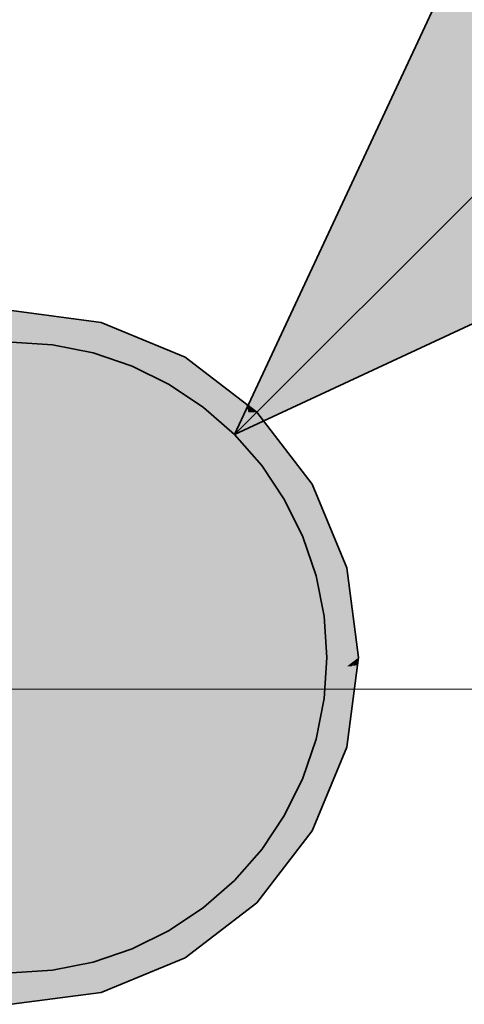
# Model space of a CAD drawing. Extents: x -123 to 597, y -160 to 584.
# Tile 70 of 207: x -10.54 to -9.13, y 31.56 to 34.68. Entities that reach past the tile are written whole.
import ezdxf
from ezdxf.lldxf.tags import DXFTag

# ---------------------------------------------------------------- set-up
doc = ezdxf.new("R2010")
doc.units = 0
doc.layers.get('0').update_dxf_attribs({"lineweight": 35})
for name, color, linetype, lineweight, true_color in [('S_Schmutzwasser', 7, 'Continuous', 35, 0xcc3300), ('S_Schmutzwasser-Shading', 7, 'Continuous', 35, 0xcc3300), ('S_Schmutzwasser_Beschriftung', 7, 'Continuous', 18, 0xcc3300)]:
    doc.layers.add(name, color=color, linetype=linetype, lineweight=lineweight, true_color=true_color)
tags = doc.linetypes.add('STRICHPUNKT2', pattern=[12.7, 6.35, -3.175, 0, -3.175]).pattern_tags.tags
tags[10:11] = [DXFTag(74, 4), DXFTag(75, 0), DXFTag(340, '0'), DXFTag(46, 0.0), DXFTag(50, 0.0), DXFTag(44, 0.0), DXFTag(45, 0.0)]
tags[8:9] = [DXFTag(74, 4), DXFTag(75, 0), DXFTag(340, '0'), DXFTag(46, 0.0), DXFTag(50, 0.0), DXFTag(44, 0.0), DXFTag(45, 0.0)]
tags[6:7] = [DXFTag(74, 4), DXFTag(75, 0), DXFTag(340, '0'), DXFTag(46, 0.0), DXFTag(50, 0.0), DXFTag(44, 0.0), DXFTag(45, 0.0)]
tags[4:5] = [DXFTag(74, 4), DXFTag(75, 0), DXFTag(340, '0'), DXFTag(46, 0.0), DXFTag(50, 0.0), DXFTag(44, 0.0), DXFTag(45, 0.0)]

# ---------------------------------------------------------------- blocks, each defined once
blk = doc.blocks.new('Shading-A07ALSDJ1N', base_point=(-12.3296, 31.9044))
at = {"layer": 'S_Schmutzwasser-Shading', "color": 22, "true_color": 0xcc3300}
for points in [[(-10.8538, 33.7239), (-10.2844, 33.7239), (-10.5691, 33.7614)], [(-10.5169, 33.4654), (-10.2844, 33.7239), (-10.8538, 33.7239)], [(-10.086, 33.4654), (-10.5169, 33.4654), (-10.2844, 33.7239)], [(-10.0191, 33.614), (-10.2001, 33.614), (-10.2844, 33.7239)], [(-10.5162, 33.4648), (-11.3135, 33.4648), (-10.7106, 33.614)], [(-10.0863, 33.4657), (-10.0191, 33.614), (-10.2001, 33.614)], [(-9.8259, 33.4657), (-10.0863, 33.4657), (-10.0191, 33.614)], [(-10.5148, 33.4638), (-11.3149, 33.4638), (-10.5162, 33.4648)], [(-11.3149, 33.4638), (-10.5162, 33.4648), (-11.3135, 33.4648)], [(-10.0735, 32.9118), (-10.5148, 33.4638), (-11.3149, 33.4638)], [(-10.5162, 33.4648), (-10.086, 33.4654), (-10.5169, 33.4654)], [(-10.0856, 33.4648), (-10.5162, 33.4648), (-10.086, 33.4654)], [(-9.7962, 32.9124), (-10.0856, 33.4648), (-10.5162, 33.4648)], [(-9.7955, 32.9118), (-10.0735, 32.9118), (-10.5148, 33.4638)], [(-10.086, 33.4654), (-9.8259, 33.4657), (-10.0863, 33.4657)], [(-9.8258, 33.4654), (-10.086, 33.4654), (-9.8259, 33.4657)], [(-9.6617, 32.9124), (-9.8258, 33.4654), (-10.086, 33.4654)], [(-9.6617, 32.9124), (-9.7962, 32.9124), (-10.0856, 33.4648)], [(-9.7913, 33.4392), (-9.818, 33.4392), (-9.8259, 33.4657)], [(-10.1564, 32.9461), (-11.6316, 32.9461), (-11.3469, 33.4392)], [(-10.071, 32.9107), (-11.2595, 33.4392), (-11.3469, 33.4392)], [(-9.6618, 32.9127), (-9.7913, 33.4392), (-9.818, 33.4392)], [(-9.5732, 32.9127), (-9.6618, 32.9127), (-9.7913, 33.4392)], [(-9.6165, 33.2114), (-9.6597, 33.2114), (-9.7913, 33.4392)], [(-9.5066, 32.9461), (-9.587, 32.9461), (-9.7913, 33.4392)], [(-9.5066, 32.9461), (-9.6165, 33.2114), (-9.6597, 33.2114)], [(-11.3628, 32.9107), (-10.1564, 32.9461), (-11.6316, 32.9461)], [(-10.071, 32.9107), (-11.3628, 32.9107), (-10.1564, 32.9461)], [(-9.5733, 32.913), (-9.5066, 32.9461), (-9.587, 32.9461)], [(-9.5022, 32.913), (-9.5733, 32.913), (-9.5066, 32.9461)], [(-9.4691, 32.6614), (-11.6691, 32.6614), (-11.3234, 32.9055)], [(-11.3234, 32.9055), (-10.071, 32.9107), (-11.3628, 32.9107)], [(-10.0584, 32.9055), (-11.3234, 32.9055), (-10.071, 32.9107)], [(-9.4691, 32.6614), (-10.0584, 32.9055), (-11.3234, 32.9055)], [(-10.071, 32.9107), (-9.7955, 32.9118), (-10.0735, 32.9118)], [(-9.794, 32.9107), (-10.071, 32.9107), (-9.7955, 32.9118)], [(-9.4691, 32.6614), (-9.794, 32.9107), (-10.071, 32.9107)], [(-9.7955, 32.9118), (-9.6617, 32.9124), (-9.7962, 32.9124)], [(-9.6613, 32.9118), (-9.7955, 32.9118), (-9.6617, 32.9124)], [(-9.4691, 32.6614), (-9.6613, 32.9118), (-9.7955, 32.9118)], [(-9.6617, 32.9124), (-9.5732, 32.9127), (-9.6618, 32.9127)], [(-9.5731, 32.9124), (-9.6617, 32.9124), (-9.5732, 32.9127)], [(-9.4691, 32.6614), (-9.5731, 32.9124), (-9.6617, 32.9124)], [(-9.5732, 32.9127), (-9.5022, 32.913), (-9.5733, 32.913)], [(-9.5022, 32.9127), (-9.5732, 32.9127), (-9.5022, 32.913)], [(-9.4691, 32.6614), (-9.5022, 32.9127), (-9.5732, 32.9127)], [(-10.4747, 32.529), (-11.6517, 32.529), (-11.6691, 32.6614)], [(-10.4747, 32.529), (-9.4691, 32.6614), (-11.6691, 32.6614)], [(-9.7359, 32.3137), (-9.9222, 32.3137), (-9.4903, 32.6337)], [(-9.9222, 32.3137), (-9.4903, 32.6337), (-9.5051, 32.6337)], [(-9.6127, 32.3146), (-9.7352, 32.3146), (-9.4798, 32.6355)], [(-9.7352, 32.3146), (-9.4798, 32.6355), (-9.489, 32.6355)], [(-9.5467, 32.6292), (-9.7131, 32.6292), (-9.4691, 32.6614)], [(-9.532, 32.3152), (-9.6125, 32.3152), (-9.4724, 32.6365)], [(-9.6125, 32.3152), (-9.4724, 32.6365), (-9.4794, 32.6365)], [(-9.511, 32.6292), (-9.5467, 32.6292), (-9.5051, 32.6337)], [(-9.5467, 32.6292), (-9.5051, 32.6337), (-9.5358, 32.6337)], [(-9.5051, 32.6337), (-9.5358, 32.6337), (-9.4691, 32.6614)], [(-9.5066, 32.3767), (-9.5206, 32.3767), (-9.4723, 32.6373)], [(-9.4903, 32.6337), (-9.5051, 32.6337), (-9.489, 32.6355)], [(-9.5051, 32.6337), (-9.489, 32.6355), (-9.5028, 32.6355)], [(-9.489, 32.6355), (-9.5028, 32.6355), (-9.4691, 32.6614)], [(-9.4798, 32.6355), (-9.489, 32.6355), (-9.4794, 32.6365)], [(-9.489, 32.6355), (-9.4794, 32.6365), (-9.4882, 32.6365)], [(-9.4794, 32.6365), (-9.4882, 32.6365), (-9.4691, 32.6614)], [(-9.4724, 32.6365), (-9.4794, 32.6365), (-9.4723, 32.6373)], [(-9.4794, 32.6365), (-9.4723, 32.6373), (-9.4791, 32.6373)], [(-9.4723, 32.6373), (-9.4791, 32.6373), (-9.4691, 32.6614)], [(-10.3193, 32.3092), (-11.5385, 32.3092), (-9.5467, 32.6292)], [(-10.1707, 32.529), (-10.4747, 32.529), (-9.5467, 32.6292)], [(-10.4747, 32.529), (-9.5467, 32.6292), (-9.7131, 32.6292)], [(-9.9241, 32.3122), (-10.312, 32.3122), (-9.511, 32.6292)], [(-10.312, 32.3122), (-9.511, 32.6292), (-9.5467, 32.6292)], [(-11.6352, 32.4036), (-10.4747, 32.529), (-11.6517, 32.529)], [(-11.427, 32.4036), (-11.6352, 32.4036), (-10.4747, 32.529)], [(-11.1186, 32.3767), (-11.6316, 32.3767), (-10.1707, 32.529)], [(-11.6316, 32.3767), (-10.1707, 32.529), (-10.4747, 32.529)], [(-9.532, 32.3152), (-9.5066, 32.3767), (-9.5206, 32.3767)], [(-10.343, 32.2994), (-11.5996, 32.2994), (-10.3193, 32.3092)], [(-11.5996, 32.2994), (-10.3193, 32.3092), (-11.5385, 32.3092)], [(-11.5217, 32.1114), (-10.343, 32.2994), (-11.5996, 32.2994)], [(-10.7969, 32.1114), (-11.5217, 32.1114), (-10.343, 32.2994)], [(-10.4828, 31.8835), (-11.3469, 31.8835), (-9.928, 32.3092)], [(-11.3469, 31.8835), (-9.928, 32.3092), (-10.3193, 32.3092)], [(-10.8538, 31.5988), (-10.2844, 31.5988), (-9.9241, 32.3122)], [(-9.928, 32.3092), (-10.3193, 32.3092), (-9.9241, 32.3122)], [(-10.3193, 32.3092), (-9.9241, 32.3122), (-10.312, 32.3122)], [(-10.2844, 31.5988), (-9.9241, 32.3122), (-9.737, 32.3122)], [(-9.7913, 31.8835), (-10.0659, 31.8835), (-9.6131, 32.3137)], [(-10.0659, 31.8835), (-9.6131, 32.3137), (-9.7359, 32.3137)], [(-9.9241, 32.3122), (-9.737, 32.3122), (-9.7359, 32.3137)], [(-9.9241, 32.3122), (-9.7359, 32.3137), (-9.9222, 32.3137)], [(-9.6131, 32.3137), (-9.7359, 32.3137), (-9.6127, 32.3146)], [(-9.7359, 32.3137), (-9.6127, 32.3146), (-9.7352, 32.3146)], [(-9.6165, 32.1114), (-9.6969, 32.1114), (-9.5323, 32.3146)], [(-9.6969, 32.1114), (-9.5323, 32.3146), (-9.6127, 32.3146)], [(-9.5323, 32.3146), (-9.6127, 32.3146), (-9.532, 32.3152)], [(-9.6127, 32.3146), (-9.532, 32.3152), (-9.6125, 32.3152)], [(-9.7913, 31.8835), (-9.6165, 32.1114), (-9.6969, 32.1114)], [(-10.8538, 31.5988), (-10.4828, 31.8835), (-11.3469, 31.8835)], [(-10.2844, 31.5988), (-9.7913, 31.8835), (-10.0659, 31.8835)], [(-10.0191, 31.7087), (-10.0941, 31.7087), (-9.7913, 31.8835)], [(-10.2844, 31.5988), (-10.0191, 31.7087), (-10.0941, 31.7087)], [(-10.5691, 31.5614), (-10.2844, 31.5988), (-10.8538, 31.5988)]]:
    blk.add_solid(points, dxfattribs=at)
blk = doc.blocks.new('KG-Bogen 45°-A07ALSKG1N', base_point=(-12.5471, 31.5614))
at = {"color": 0, "linetype": 'ByBlock', "lineweight": -2, "ltscale": 0.35}
for p, q in [((-11.9678, 33.7239), (-11.7654, 33.7614)), ((-11.7654, 33.7614), (-11.5631, 33.7239)), ((-11.7654, 33.7614), (-10.8874, 33.7614)), ((-10.8874, 33.7614), (-10.7146, 33.7614)), ((-10.8538, 33.7239), (-10.5691, 33.7614)), ((-10.7146, 33.7614), (-10.6061, 33.7614)), ((-10.6061, 33.7614), (-10.5691, 33.7614)), ((-10.5691, 33.7614), (-10.2844, 33.7239)), ((-12.1563, 33.614), (-11.9678, 33.7239)), ((-11.5631, 33.7239), (-11.3746, 33.614)), ((-11.1191, 33.614), (-10.8538, 33.7239)), ((-10.2844, 33.7239), (-10.0191, 33.614)), ((-12.3182, 33.4392), (-12.1563, 33.614)), ((-11.3746, 33.614), (-11.2127, 33.4392)), ((-11.3469, 33.4392), (-11.1191, 33.614)), ((-10.0191, 33.614), (-9.7913, 33.4392)), ((-12.4424, 33.2114), (-12.3182, 33.4392)), ((-11.5217, 33.2114), (-11.3469, 33.4392)), ((-11.2127, 33.4392), (-11.0885, 33.2114)), ((-9.7913, 33.4392), (-9.6165, 33.2114)), ((-12.5205, 32.9461), (-12.4424, 33.2114)), ((-11.6316, 32.9461), (-11.5217, 33.2114)), ((-11.0885, 33.2114), (-11.0104, 32.9461)), ((-9.6165, 33.2114), (-9.5066, 32.9461)), ((-12.5471, 32.6614), (-12.5205, 32.9461)), ((-11.6691, 32.6614), (-11.6316, 32.9461)), ((-11.0104, 32.9461), (-10.9837, 32.6614)), ((-9.5066, 32.9461), (-9.4691, 32.6614)), ((-12.5205, 32.3767), (-12.5471, 32.6614)), ((-11.6316, 32.3767), (-11.6691, 32.6614)), ((-10.9837, 32.6614), (-11.0104, 32.3767)), ((-9.4691, 32.6614), (-9.5066, 32.3767)), ((-12.4424, 32.1114), (-12.5205, 32.3767)), ((-11.5217, 32.1114), (-11.6316, 32.3767)), ((-11.0104, 32.3767), (-11.0885, 32.1114)), ((-9.5066, 32.3767), (-9.6165, 32.1114)), ((-12.3182, 31.8835), (-12.4424, 32.1114)), ((-11.3469, 31.8835), (-11.5217, 32.1114)), ((-11.0885, 32.1114), (-11.2127, 31.8835)), ((-9.6165, 32.1114), (-9.7913, 31.8835)), ((-12.1563, 31.7087), (-12.3182, 31.8835)), ((-11.2127, 31.8835), (-11.3746, 31.7087)), ((-11.1191, 31.7087), (-11.3469, 31.8835)), ((-9.7913, 31.8835), (-10.0191, 31.7087)), ((-11.9678, 31.5988), (-12.1563, 31.7087)), ((-11.3746, 31.7087), (-11.5631, 31.5988)), ((-10.8538, 31.5988), (-11.1191, 31.7087)), ((-10.0191, 31.7087), (-10.2844, 31.5988)), ((-11.7654, 31.5614), (-11.9678, 31.5988)), ((-11.5631, 31.5988), (-11.7654, 31.5614)), ((-10.5691, 31.5614), (-10.8538, 31.5988)), ((-10.2844, 31.5988), (-10.5691, 31.5614)), ((-11.7654, 31.5614), (-10.8874, 31.5614)), ((-10.8874, 31.5614), (-10.7146, 31.5614)), ((-10.7146, 31.5614), (-10.6061, 31.5614)), ((-10.6061, 31.5614), (-10.5691, 31.5614))]:
    blk.add_line(p, q, dxfattribs=at)
at = {"color": 0, "lineweight": -2}
for p, q in [((-10.5691, 33.7614), (-10.8319, 33.6017)), ((-10.8319, 33.6017), (-11.0456, 33.3806)), ((-11.1975, 33.4471), (-10.9923, 33.4471)), ((-11.0456, 33.3806), (-11.1963, 33.1126)), ((-11.4215, 33.1328), (-11.1879, 33.1328)), ((-11.1963, 33.1126), (-11.2742, 32.8151)), ((-11.5164, 32.8185), (-11.2738, 32.8185)), ((-11.2742, 32.8151), (-11.2742, 32.5076)), ((-11.5164, 32.5042), (-11.2738, 32.5042)), ((-11.2742, 32.5076), (-11.1963, 32.2102)), ((-11.1963, 32.2102), (-11.0456, 31.9421)), ((-11.4215, 32.1899), (-11.1879, 32.1899)), ((-11.0456, 31.9421), (-10.8319, 31.7211)), ((-11.1975, 31.8756), (-10.9923, 31.8756)), ((-10.8319, 31.7211), (-10.5691, 31.5614))]:
    blk.add_line(p, q, dxfattribs=at)
at = {"color": 0, "linetype": 'STRICHPUNKT2', "lineweight": 25, "ltscale": 0.25}
for p, q in [((-11.7654, 32.6614), (-10.8874, 32.6614)), ((-10.8874, 32.6614), (-10.7146, 32.6614)), ((-10.7146, 32.6614), (-10.6061, 32.6614)), ((-10.6061, 32.6614), (-10.5691, 32.6614)), ((-10.5691, 32.6614), (-10.5691, 32.6614))]:
    blk.add_line(p, q, dxfattribs=at)
blk = doc.blocks.new('Fallleitung Abwasser-A07ALSM41N', base_point=(-11.5694, 31.6614))
at = {"color": 0, "lineweight": -2}
for p, q in [((-9.8624, 33.3684), (-2.0854, 41.1454)), ((-8.5945, 36.0873), (-9.8624, 33.3684)), ((-7.1435, 34.6362), (-9.8624, 33.3684)), ((-10.4389, 33.6528), (-10.5694, 33.6614)), ((-10.3106, 33.6273), (-10.4389, 33.6528)), ((-10.1867, 33.5853), (-10.3106, 33.6273)), ((-10.0694, 33.5274), (-10.1867, 33.5853)), ((-9.9606, 33.4547), (-10.0694, 33.5274)), ((-9.8623, 33.3685), (-9.9606, 33.4547)), ((-9.776, 33.2701), (-9.8623, 33.3685)), ((-9.7034, 33.1614), (-9.776, 33.2701)), ((-9.6455, 33.0441), (-9.7034, 33.1614)), ((-9.6035, 32.9202), (-9.6455, 33.0441)), ((-9.5779, 32.7919), (-9.6035, 32.9202)), ((-9.5694, 32.6614), (-9.5779, 32.7919)), ((-9.5779, 32.5309), (-9.5694, 32.6614)), ((-9.6035, 32.4026), (-9.5779, 32.5309)), ((-9.6455, 32.2787), (-9.6035, 32.4026)), ((-9.7034, 32.1614), (-9.6455, 32.2787)), ((-9.776, 32.0526), (-9.7034, 32.1614)), ((-9.8623, 31.9543), (-9.776, 32.0526)), ((-9.9606, 31.868), (-9.8623, 31.9543)), ((-10.0694, 31.7954), (-9.9606, 31.868)), ((-10.1867, 31.7375), (-10.0694, 31.7954)), ((-10.3106, 31.6955), (-10.1867, 31.7375)), ((-10.5694, 31.6614), (-10.4389, 31.6699)), ((-10.4389, 31.6699), (-10.3106, 31.6955))]:
    blk.add_line(p, q, dxfattribs=at)
for points in [[(-7.1435, 34.6362), (-9.2712, 34.6362), (-8.5945, 36.0873)], [(-9.8624, 33.3684), (-7.1435, 34.6362), (-9.2712, 34.6362)]]:
    blk.add_solid(points, dxfattribs=at)
blk = doc.blocks.new('Bauteilbeschriftung-A07ALSSE1N', base_point=(-13.9125, 25.0613))
at = {"color": 0, "linetype": 'ByBlock', "lineweight": -2, "ltscale": 0.18}
blk.add_line((10.0106, 32.5613), (-13.9125, 32.5613), dxfattribs=at)

msp = doc.modelspace()

# ---------------------------------------------------------------- block references
at = {"layer": 'S_Schmutzwasser', "ltscale": 0.35}
for name, p in [('Fallleitung Abwasser-A07ALSM41N', (-11.5694, 31.6614)), ('KG-Bogen 45°-A07ALSKG1N', (-12.5471, 31.5614))]:
    msp.add_blockref(name, p, dxfattribs=at)
at = {"layer": 'S_Schmutzwasser'}
msp.add_blockref('Shading-A07ALSDJ1N', (-12.3296, 31.9044), dxfattribs=at)
at = {"layer": 'S_Schmutzwasser_Beschriftung', "ltscale": 0.18}
msp.add_blockref('Bauteilbeschriftung-A07ALSSE1N', (-13.9125, 25.0613), dxfattribs=at)

doc.saveas('drawing.dxf')
